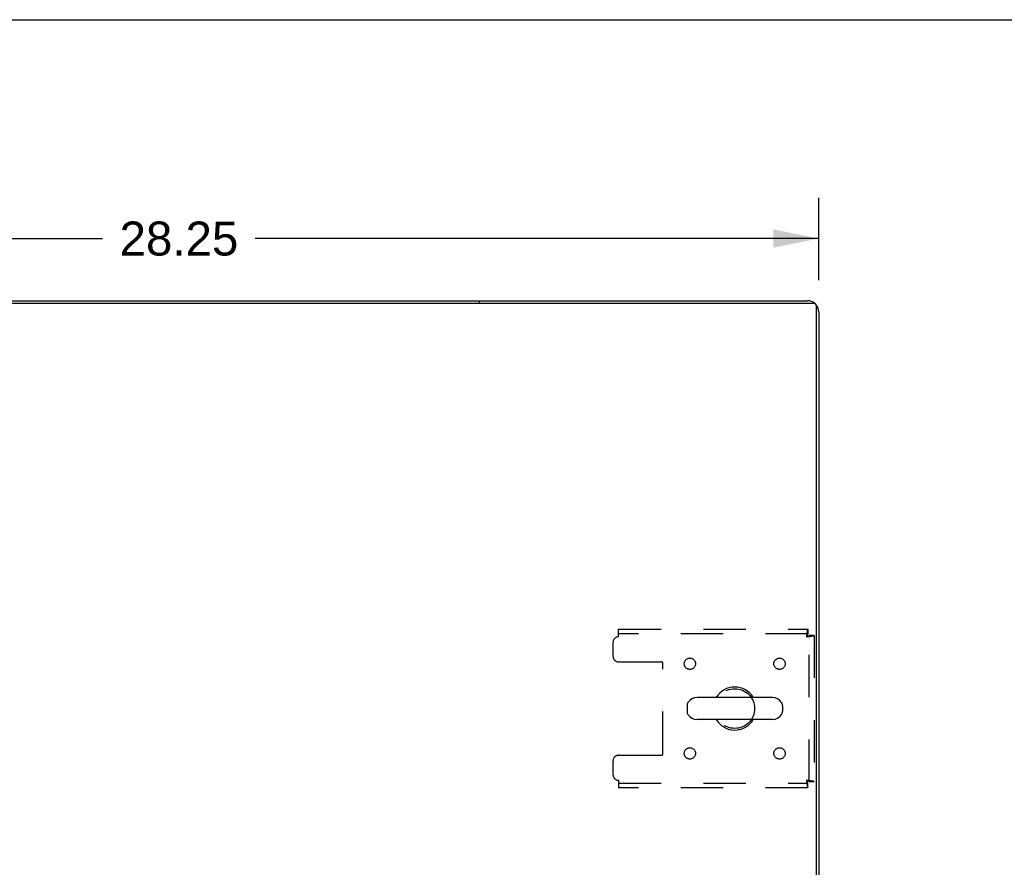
# Model space of a CAD drawing. Header units: inches. Extents: x 0 to 170, y 0 to 110.
# Tile 11 of 15: x 65 to 87, y 91 to 110. Entities that reach past the tile are written whole.
import ezdxf

# ---------------------------------------------------------------- set-up
doc = ezdxf.new("R2010")
doc.units = ezdxf.units.IN
doc.header["$LTSCALE"] = 9.35
doc.header["$MEASUREMENT"] = 0
doc.linetypes.add('HIDDEN', pattern=[0.2, 0.1, -0.1])
doc.layers.get('0').update_dxf_attribs({"linetype": 'CONTINUOUS'})
doc.layers.add('DEFAULT_2', color=8, linetype='HIDDEN')
doc.layers.add('DIMENSIONS', color=7, linetype='CONTINUOUS')
doc.styles.get("Standard").update_dxf_attribs({"font": 'arial.ttf'})
doc.dimstyles.new('DIMSTYLE_1', dxfattribs={"dimtxt": 0.75, "dimasz": 1, "dimexe": 0.09, "dimexo": 0.07, "dimgap": 0.0375, "dimtad": 0, "dimtih": 1, "dimtoh": 1, "dimzin": 4, "dimdsep": 46, "dimtxsty": 'Standard', "dimblk": '_FILLED', "dimblk1": '_FILLED', "dimblk2": '_FILLED', "dimcen": 0.09, "dimadec": 3, "dimazin": 1, "dimtfac": 1, "dimtdec": 3, "dimtofl": 0, "dimtmove": 0, "dimatfit": 3, "dimldrblk": '_FILLED', "dimfxl": 0, "dimtolj": 1, "dimtzin": 4, "dimarcsym": 0})

# ---------------------------------------------------------------- blocks, each defined once
blk = doc.blocks.new('_FILLED')
at = {"color": 0, "linetype": 'ByBlock'}
blk.add_solid([(0, 0), (-1, 0.2), (-1, -0.2)], dxfattribs=at)
blk = doc.blocks.new('*D1')
at = {"layer": 'DIMENSIONS', "color": 2, "linetype": 'Continuous'}
for p, q in [((54.605, 104.25), (54.605, 106.07)), ((82.855, 104.25), (82.855, 106.07)), ((54.605, 105.17), (67.044, 105.17)), ((82.855, 105.17), (70.415, 105.17))]:
    blk.add_line(p, q, dxfattribs=at)
at = {"layer": 'DIMENSIONS', "color": 2, "linetype": 'Continuous', "rotation": 180}
blk.add_blockref('_FILLED', (54.605, 105.17), dxfattribs=at)
at = {"layer": 'DIMENSIONS', "color": 2, "linetype": 'Continuous'}
blk.add_blockref('_FILLED', (82.855, 105.17), dxfattribs=at)
at = {"layer": 'DIMENSIONS', "color": 2, "linetype": 'Continuous', "insert": (68.73, 105.545), "char_height": 0.75, "width": 2.62082, "attachment_point": 2, "line_spacing_factor": 0.9}
blk.add_mtext('28.25', dxfattribs=at)

msp = doc.modelspace()

# ---------------------------------------------------------------- linework, layer by layer
at = {"color": 7, "linetype": 'Continuous'}
for p, q in [((0, 110), (170, 110)), ((62.105, 103.796), (75.355, 103.796)), ((75.355, 103.796), (75.355, 103.744)), ((81.832, 95.038), (80.169, 95.038)), ((79.947, 94.86), (79.947, 94.733)), ((82.055, 94.86), (82.055, 94.733)), ((81.832, 94.555), (80.169, 94.555))]:
    msp.add_line(p, q, dxfattribs=at)
at = {"color": 3, "linetype": 'Continuous'}
for p, q in [((54.717, 103.744), (82.743, 103.744)), ((75.355, 103.796), (82.608, 103.796)), ((82.803, 85.796), (82.803, 103.684)), ((82.855, 103.55), (82.855, 85.9))]:
    msp.add_line(p, q, dxfattribs=at)
for centre, radius, start, end in [((82.608, 103.55), 0.246, 50.5532, 90), ((82.743, 103.684), 0.06, 0, 90), ((82.608, 103.55), 0.246, 0, 39.4476)]:
    msp.add_arc(centre, radius, start, end, dxfattribs=at)
at = {"color": 7, "linetype": 'Continuous'}
for centre, radius, start, end in [((81.001, 94.796), 0.475, 30.5571, 149.4429), ((80.169, 94.796), 0.241, 90, 146.8152), ((81.832, 94.796), 0.241, 33.1848, 90), ((80.072, 94.86), 0.125, 146.8152, 180), ((81.93, 94.86), 0.125, 0, 33.1848), ((80.072, 94.733), 0.125, 180, 213.1848), ((80.169, 94.796), 0.241, 213.1848, 270), ((81.832, 94.796), 0.241, 270, 326.8152), ((81.93, 94.733), 0.125, 326.8152, 360), ((81.001, 94.796), 0.475, 210.5571, 329.4429)]:
    msp.add_arc(centre, radius, start, end, dxfattribs=at)
at = {"layer": 'DEFAULT_2', "color": 8, "linetype": 'HIDDEN'}
for p, q in [((78.438, 96.546), (82.617, 96.546)), ((78.438, 96.379), (78.438, 96.546)), ((82.617, 96.546), (82.617, 96.442)), ((82.617, 96.442), (78.438, 96.442)), ((82.751, 96.412), (82.647, 96.412)), ((82.647, 93.18), (82.647, 96.412)), ((82.751, 96.412), (82.751, 93.18)), ((78.313, 96.254), (78.313, 95.953)), ((78.438, 95.828), (79.383, 95.828)), ((79.413, 93.795), (79.413, 95.798)), ((78.438, 93.765), (79.383, 93.765)), ((78.313, 93.64), (78.313, 93.338)), ((78.438, 93.213), (78.438, 93.046)), ((78.438, 93.15), (82.617, 93.15)), ((82.617, 93.046), (78.438, 93.046)), ((82.617, 93.046), (82.617, 93.15)), ((82.751, 93.18), (82.647, 93.18))]:
    msp.add_line(p, q, dxfattribs=at)
for points in [[(82.617, 96.546), (82.614, 96.545), (82.612, 96.542), (82.61, 96.537), (82.607, 96.53), (82.605, 96.521), (82.603, 96.51), (82.6, 96.498), (82.598, 96.484), (82.596, 96.468), (82.593, 96.452), (82.591, 96.435), (82.588, 96.417), (82.586, 96.398), (82.584, 96.379)], [(82.617, 96.442), (82.614, 96.442), (82.612, 96.441), (82.61, 96.439), (82.607, 96.436), (82.605, 96.433), (82.603, 96.429), (82.6, 96.424), (82.598, 96.419), (82.596, 96.413), (82.593, 96.407), (82.591, 96.4), (82.588, 96.394), (82.586, 96.387), (82.584, 96.379)], [(82.584, 96.379), (82.591, 96.382), (82.598, 96.384), (82.605, 96.387), (82.611, 96.389), (82.617, 96.391), (82.623, 96.394), (82.628, 96.396), (82.633, 96.398), (82.637, 96.401), (82.641, 96.403), (82.643, 96.405), (82.645, 96.408), (82.646, 96.41), (82.647, 96.412)], [(82.584, 96.379), (82.602, 96.382), (82.621, 96.384), (82.639, 96.387), (82.656, 96.389), (82.673, 96.391), (82.688, 96.394), (82.702, 96.396), (82.714, 96.398), (82.725, 96.401), (82.734, 96.403), (82.741, 96.405), (82.747, 96.408), (82.75, 96.41), (82.751, 96.412)], [(82.751, 93.18), (82.75, 93.183), (82.747, 93.185), (82.741, 93.188), (82.734, 93.19), (82.725, 93.192), (82.714, 93.195), (82.702, 93.197), (82.688, 93.199), (82.673, 93.202), (82.656, 93.204), (82.639, 93.206), (82.621, 93.209), (82.602, 93.211), (82.584, 93.213)], [(82.584, 93.213), (82.586, 93.206), (82.588, 93.199), (82.591, 93.193), (82.593, 93.186), (82.596, 93.18), (82.598, 93.174), (82.6, 93.169), (82.603, 93.164), (82.605, 93.16), (82.607, 93.157), (82.61, 93.154), (82.612, 93.152), (82.614, 93.151), (82.617, 93.15)], [(82.647, 93.18), (82.646, 93.183), (82.645, 93.185), (82.643, 93.188), (82.641, 93.19), (82.637, 93.192), (82.633, 93.195), (82.628, 93.197), (82.623, 93.199), (82.617, 93.202), (82.611, 93.204), (82.605, 93.206), (82.598, 93.209), (82.591, 93.211), (82.584, 93.213)], [(82.584, 93.213), (82.586, 93.195), (82.588, 93.176), (82.591, 93.158), (82.593, 93.141), (82.596, 93.125), (82.598, 93.109), (82.6, 93.095), (82.603, 93.083), (82.605, 93.072), (82.607, 93.063), (82.61, 93.056), (82.612, 93.051), (82.614, 93.048), (82.617, 93.046)]]:
    msp.add_lwpolyline(points, dxfattribs=at)
for centre, radius in [((80.011, 95.786), 0.125), ((81.99, 95.786), 0.125), ((81.001, 94.796), 0.438), ((80.011, 93.807), 0.125), ((81.99, 93.807), 0.125)]:
    msp.add_circle(centre, radius, dxfattribs=at)
for centre, radius, start, end in [((78.438, 96.254), 0.125, 90, 180), ((78.438, 95.953), 0.125, 180, 270), ((79.383, 95.798), 0.03, 0, 90), ((78.438, 93.64), 0.125, 90, 180), ((79.383, 93.795), 0.03, 270, 360), ((78.438, 93.338), 0.125, 180, 270)]:
    msp.add_arc(centre, radius, start, end, dxfattribs=at)

# ---------------------------------------------------------------- dimensions: what is measured, and where the dimension line sits
at = {"layer": 'DIMENSIONS', "color": 2, "linetype": 'Continuous'}
dim = msp.add_linear_dim(base=(54.605, 105.17), p1=(82.855, 104.18), p2=(54.605, 104.18), angle=180, dimstyle='DIMSTYLE_1', dxfattribs=at)
dim.commit()
dim.dimension.update_dxf_attribs({"geometry": '*D1', "text_midpoint": (68.723, 105.166), "dimtype": 160})

doc.saveas('drawing.dxf')
